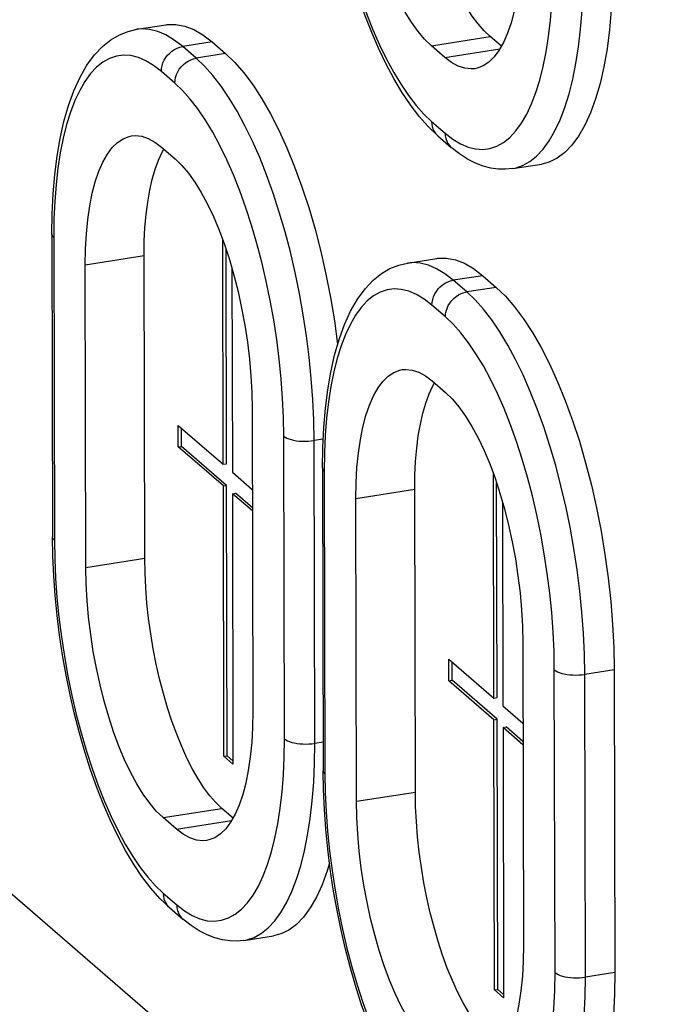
# Model space of a CAD drawing. Header units: millimetres. Extents: x -2579 to 1363, y -329 to 2298.
# Tile 188 of 256: x -116 to -60, y 927 to 1012. Entities that reach past the tile are written whole.
import ezdxf

# ---------------------------------------------------------------- set-up
doc = ezdxf.new("R2010")
doc.units = ezdxf.units.MM
doc.header["$LTSCALE"] = 30.734
doc.layers.get('0').update_dxf_attribs({"linetype": 'CONTINUOUS'})

msp = doc.modelspace()

# ---------------------------------------------------------------- linework, layer by layer
at = {"color": 7}
for p, q in [((-106.072, 1011.301), (-103.539, 1011.696)), ((-74.665, 1009.844), (-75.629, 1010.676)), ((-99.589, 1010.214), (-98.424, 1009.207)), ((-79.531, 1008.88), (-80.697, 1009.886)), ((-80.146, 1002.142), (-78.98, 1001.136)), ((-103.947, 1001.152), (-102.781, 1000.146)), ((-73.72, 999.305), (-71.186, 999.7)), ((-113.395, 993.658), (-113.336, 967.589)), ((-98.622, 973.843), (-98.666, 993.151)), ((-98.345, 973.886), (-98.387, 992.353)), ((-105.391, 965.748), (-105.45, 991.817)), ((-82.757, 991.173), (-80.223, 991.568)), ((-110.458, 964.958), (-110.517, 991.027)), ((-97.884, 990.733), (-97.845, 973.172)), ((-76.274, 990.086), (-75.108, 989.079)), ((-175.863, 987.783), (34.299, 806.353)), ((-80.632, 981.024), (-79.466, 980.018)), ((-96.139, 978.615), (-96.081, 952.546)), ((-102.504, 975.336), (-102.508, 977.198)), ((-102.508, 977.198), (-98.622, 973.843)), ((-102.227, 975.379), (-102.231, 976.958)), ((-102.504, 975.336), (-102.227, 975.379)), ((-98.618, 971.981), (-102.504, 975.336)), ((-98.341, 972.024), (-102.227, 975.379)), ((-98.622, 973.843), (-98.345, 973.886)), ((-90.079, 973.53), (-90.02, 947.461)), ((-97.845, 973.172), (-96.124, 971.686)), ((-75.306, 953.715), (-75.35, 973.023)), ((-98.618, 971.981), (-98.341, 972.024)), ((-98.565, 948.705), (-98.618, 971.981)), ((-98.289, 948.748), (-98.341, 972.024)), ((-82.075, 945.62), (-82.134, 971.689)), ((-75.03, 953.758), (-75.072, 972.225)), ((-97.841, 971.31), (-97.564, 971.353)), ((-97.841, 971.31), (-97.788, 948.034)), ((-96.12, 969.824), (-97.841, 971.31)), ((-96.12, 970.107), (-97.564, 971.353)), ((-87.143, 944.83), (-87.202, 970.899)), ((-74.569, 970.605), (-74.529, 953.044)), ((-72.824, 958.487), (-72.765, 932.418)), ((-79.188, 955.208), (-79.192, 957.07)), ((-79.192, 957.07), (-75.306, 953.715)), ((-78.912, 955.251), (-78.915, 956.83)), ((-64.95, 956.15), (-64.891, 930.081)), ((-79.188, 955.208), (-78.912, 955.251)), ((-75.302, 951.853), (-79.188, 955.208)), ((-75.026, 951.896), (-78.912, 955.251)), ((-75.306, 953.715), (-75.03, 953.758)), ((-74.529, 953.044), (-72.808, 951.558)), ((-75.302, 951.853), (-75.026, 951.896)), ((-75.249, 928.577), (-75.302, 951.853)), ((-74.973, 928.62), (-75.026, 951.896)), ((-74.525, 951.182), (-74.249, 951.225)), ((-74.525, 951.182), (-74.472, 927.906)), ((-72.804, 949.696), (-74.525, 951.182)), ((-72.805, 949.979), (-74.249, 951.225)), ((-98.565, 948.705), (-98.289, 948.748)), ((-97.789, 948.316), (-98.289, 948.748)), ((-97.788, 948.034), (-98.565, 948.705)), ((-97.785, 943.385), (-98.749, 944.217)), ((-102.651, 942.421), (-103.817, 943.428)), ((-103.266, 935.684), (-102.1, 934.677)), ((-96.84, 932.846), (-94.306, 933.241)), ((-75.249, 928.577), (-74.973, 928.62)), ((-74.472, 927.906), (-75.249, 928.577)), ((-74.473, 928.188), (-74.973, 928.62))]:
    msp.add_line(p, q, dxfattribs=at)
at = {"color": 2}
for p, q in [((-80.697, 1009.886), (-75.629, 1010.676)), ((-99.589, 1010.214), (-102.123, 1009.819)), ((-100.957, 1008.812), (-102.123, 1009.819)), ((-98.424, 1009.207), (-100.957, 1008.812)), ((-79.531, 1008.88), (-74.794, 1009.618)), ((-102.796, 1006.663), (-103.962, 1007.669)), ((-80.682, 1003.369), (-79.516, 1002.363)), ((-113.238, 993.376), (-113.179, 967.306)), ((-110.517, 991.027), (-105.45, 991.817)), ((-76.274, 990.086), (-78.808, 989.691)), ((-77.642, 988.684), (-78.808, 989.691)), ((-75.108, 989.079), (-77.642, 988.684)), ((-79.48, 986.535), (-80.646, 987.541)), ((-93.36, 950.198), (-93.419, 976.267)), ((-90.02, 976.005), (-90.799, 975.883)), ((-90.74, 949.814), (-90.799, 975.883)), ((-89.922, 973.248), (-89.863, 947.178)), ((-87.202, 970.899), (-82.134, 971.689)), ((-110.458, 964.958), (-105.391, 965.748)), ((-70.045, 930.07), (-70.104, 956.139)), ((-64.95, 956.15), (-67.484, 955.755)), ((-67.425, 929.686), (-67.484, 955.755)), ((-90.026, 949.925), (-90.74, 949.814)), ((-87.143, 944.83), (-82.075, 945.62)), ((-103.817, 943.428), (-98.749, 944.217)), ((-102.651, 942.421), (-97.914, 943.159)), ((-103.802, 936.91), (-102.636, 935.904)), ((-64.891, 930.081), (-67.425, 929.686))]:
    msp.add_line(p, q, dxfattribs=at)
at = {"color": 7}
for points in [[(-80.146, 1002.142), (-80.963, 1002.919), (-81.75, 1003.806), (-82.509, 1004.798), (-83.238, 1005.885), (-83.934, 1007.056), (-84.598, 1008.306), (-85.231, 1009.629), (-85.832, 1011.019), (-86.4, 1012.472), (-86.933, 1013.981), (-87.432, 1015.541), (-87.894, 1017.144), (-88.318, 1018.784), (-88.703, 1020.454), (-89.047, 1022.148), (-89.349, 1023.858), (-89.607, 1025.576), (-89.821, 1027.296), (-89.99, 1029.011), (-90.113, 1030.712), (-90.188, 1032.394), (-90.216, 1034.048)], [(-75.629, 1010.676), (-76.149, 1011.174), (-76.663, 1011.763), (-77.172, 1012.445), (-77.672, 1013.213), (-78.16, 1014.064), (-78.632, 1014.99), (-79.086, 1015.989), (-79.519, 1017.051), (-79.928, 1018.172), (-80.311, 1019.345), (-80.665, 1020.561), (-80.988, 1021.814), (-81.279, 1023.097), (-81.535, 1024.4), (-81.754, 1025.716), (-81.937, 1027.037), (-82.08, 1028.354), (-82.184, 1029.661), (-82.248, 1030.943), (-82.271, 1032.207)], [(-80.697, 1009.886), (-81.275, 1010.446), (-81.844, 1011.117), (-82.408, 1011.902), (-82.958, 1012.791), (-83.492, 1013.78), (-84.005, 1014.858), (-84.492, 1016.02), (-84.951, 1017.255), (-85.378, 1018.555), (-85.77, 1019.909), (-86.123, 1021.307), (-86.436, 1022.739), (-86.704, 1024.194), (-86.928, 1025.66), (-87.104, 1027.126), (-87.232, 1028.582), (-87.31, 1030.01), (-87.339, 1031.417)], [(-72.961, 1019.005), (-72.983, 1017.642), (-73.055, 1016.343), (-73.177, 1015.103), (-73.347, 1013.935), (-73.565, 1012.85), (-73.828, 1011.855), (-74.135, 1010.958), (-74.483, 1010.165), (-74.87, 1009.484), (-75.293, 1008.917), (-75.748, 1008.472), (-76.233, 1008.149), (-76.743, 1007.953), (-76.949, 1007.911)], [(-65.087, 1016.668), (-65.114, 1014.79), (-65.203, 1012.988), (-65.353, 1011.258), (-65.564, 1009.614), (-65.835, 1008.068), (-66.163, 1006.629), (-66.547, 1005.305), (-66.984, 1004.105), (-67.472, 1003.037), (-68.007, 1002.105), (-68.587, 1001.318), (-69.207, 1000.679), (-69.865, 1000.193), (-70.554, 999.861), (-71.186, 999.7)], [(-103.539, 1011.696), (-103.452, 1011.708), (-102.709, 1011.724), (-101.946, 1011.581), (-101.169, 1011.28), (-100.384, 1010.825), (-99.589, 1010.214)], [(-113.395, 993.658), (-113.37, 995.419), (-113.287, 997.134), (-113.146, 998.792), (-112.944, 1000.387), (-112.681, 1001.912), (-112.355, 1003.36), (-111.963, 1004.727), (-111.503, 1005.996), (-110.969, 1007.166), (-110.371, 1008.202), (-109.72, 1009.089), (-109.026, 1009.821), (-108.313, 1010.392), (-107.58, 1010.823), (-106.829, 1011.124), (-106.072, 1011.301)], [(-98.424, 1009.207), (-97.628, 1008.445), (-96.842, 1007.545), (-96.064, 1006.502), (-95.299, 1005.327), (-94.553, 1004.026), (-93.831, 1002.609), (-93.137, 1001.083), (-92.475, 999.457), (-91.849, 997.743), (-91.263, 995.95), (-90.722, 994.089), (-90.227, 992.172), (-89.783, 990.211), (-89.392, 988.218), (-89.056, 986.206), (-88.777, 984.185), (-88.774, 984.158)], [(-76.949, 1007.911), (-77.274, 1007.884), (-77.822, 1007.944), (-78.384, 1008.13), (-78.953, 1008.442), (-79.531, 1008.88)], [(-110.517, 991.027), (-110.495, 992.39), (-110.423, 993.689), (-110.301, 994.929), (-110.131, 996.097), (-109.913, 997.182), (-109.65, 998.177), (-109.343, 999.074), (-108.995, 999.867), (-108.608, 1000.549), (-108.185, 1001.115), (-107.73, 1001.56), (-107.245, 1001.883), (-106.736, 1002.079), (-106.529, 1002.121)], [(-106.529, 1002.121), (-106.204, 1002.148), (-105.656, 1002.088), (-105.094, 1001.902), (-104.525, 1001.59), (-103.947, 1001.152)], [(-105.45, 991.817), (-105.432, 993.045), (-105.374, 994.223), (-105.275, 995.354), (-105.137, 996.429), (-104.96, 997.44), (-104.746, 998.381), (-104.495, 999.247), (-104.209, 1000.031), (-103.89, 1000.73), (-103.747, 1000.979)], [(-73.72, 999.305), (-74.322, 999.247), (-74.943, 999.261), (-75.578, 999.35), (-76.228, 999.52), (-76.898, 999.777), (-77.582, 1000.129), (-78.276, 1000.579), (-78.98, 1001.136)], [(-102.781, 1000.146), (-102.203, 999.586), (-101.634, 998.915), (-101.07, 998.13), (-100.52, 997.241), (-99.986, 996.252), (-99.474, 995.174), (-98.986, 994.012), (-98.527, 992.777), (-98.1, 991.477), (-97.708, 990.123), (-97.355, 988.725), (-97.042, 987.293), (-96.774, 985.838), (-96.55, 984.372), (-96.374, 982.906), (-96.246, 981.45), (-96.168, 980.022), (-96.139, 978.615)], [(-90.079, 973.53), (-90.054, 975.291), (-89.972, 977.006), (-89.83, 978.664), (-89.629, 980.259), (-89.366, 981.784), (-89.04, 983.232), (-88.647, 984.599), (-88.187, 985.868), (-87.653, 987.038), (-87.056, 988.074), (-86.404, 988.961), (-85.71, 989.693), (-84.998, 990.264), (-84.264, 990.695), (-83.513, 990.996), (-82.757, 991.173)], [(-80.223, 991.568), (-80.136, 991.58), (-79.393, 991.596), (-78.631, 991.453), (-77.854, 991.152), (-77.069, 990.697), (-76.274, 990.086)], [(-75.108, 989.079), (-74.313, 988.317), (-73.527, 987.417), (-72.748, 986.374), (-71.983, 985.199), (-71.237, 983.898), (-70.515, 982.481), (-69.821, 980.955), (-69.159, 979.329), (-68.533, 977.615), (-67.948, 975.822), (-67.406, 973.961), (-66.912, 972.044), (-66.467, 970.083), (-66.076, 968.09), (-65.74, 966.078), (-65.461, 964.057), (-65.242, 962.042), (-65.083, 960.044), (-64.986, 958.082), (-64.95, 956.15)], [(-87.202, 970.899), (-87.179, 972.262), (-87.108, 973.561), (-86.986, 974.801), (-86.816, 975.969), (-86.598, 977.054), (-86.335, 978.049), (-86.028, 978.946), (-85.679, 979.739), (-85.292, 980.421), (-84.869, 980.987), (-84.414, 981.432), (-83.93, 981.755), (-83.42, 981.951), (-83.214, 981.993)], [(-83.214, 981.993), (-82.889, 982.02), (-82.34, 981.96), (-81.778, 981.774), (-81.209, 981.462), (-80.632, 981.024)], [(-82.134, 971.689), (-82.116, 972.917), (-82.058, 974.095), (-81.96, 975.226), (-81.822, 976.301), (-81.645, 977.312), (-81.43, 978.253), (-81.179, 979.119), (-80.893, 979.903), (-80.574, 980.602), (-80.431, 980.851)], [(-79.466, 980.018), (-78.888, 979.458), (-78.318, 978.787), (-77.755, 978.002), (-77.204, 977.113), (-76.671, 976.124), (-76.158, 975.046), (-75.67, 973.884), (-75.211, 972.649), (-74.784, 971.349), (-74.392, 969.995), (-74.039, 968.597), (-73.727, 967.165), (-73.458, 965.71), (-73.235, 964.244), (-73.058, 962.778), (-72.93, 961.322), (-72.852, 959.894), (-72.824, 958.487)], [(-103.266, 935.684), (-104.083, 936.46), (-104.87, 937.347), (-105.629, 938.339), (-106.358, 939.427), (-107.054, 940.597), (-107.718, 941.847), (-108.351, 943.17), (-108.952, 944.56), (-109.519, 946.013), (-110.053, 947.522), (-110.552, 949.082), (-111.014, 950.685), (-111.438, 952.325), (-111.823, 953.995), (-112.167, 955.689), (-112.468, 957.399), (-112.727, 959.117), (-112.941, 960.837), (-113.11, 962.552), (-113.233, 964.253), (-113.308, 965.935), (-113.336, 967.589)], [(-98.749, 944.217), (-99.269, 944.715), (-99.783, 945.304), (-100.292, 945.986), (-100.792, 946.754), (-101.28, 947.605), (-101.752, 948.532), (-102.206, 949.53), (-102.639, 950.592), (-103.048, 951.713), (-103.431, 952.886), (-103.785, 954.102), (-104.108, 955.356), (-104.398, 956.638), (-104.654, 957.941), (-104.874, 959.257), (-105.056, 960.578), (-105.2, 961.895), (-105.304, 963.202), (-105.367, 964.485), (-105.391, 965.748)], [(-103.817, 943.428), (-104.395, 943.987), (-104.964, 944.658), (-105.528, 945.443), (-106.078, 946.333), (-106.612, 947.321), (-107.124, 948.399), (-107.612, 949.561), (-108.071, 950.796), (-108.498, 952.096), (-108.89, 953.45), (-109.243, 954.848), (-109.556, 956.28), (-109.824, 957.735), (-110.048, 959.201), (-110.224, 960.667), (-110.352, 962.123), (-110.43, 963.551), (-110.458, 964.958)], [(-96.081, 952.546), (-96.103, 951.183), (-96.175, 949.884), (-96.296, 948.644), (-96.467, 947.476), (-96.684, 946.391), (-96.948, 945.396), (-97.255, 944.499), (-97.603, 943.706), (-97.99, 943.025), (-98.413, 942.458), (-98.868, 942.013), (-99.353, 941.69), (-99.862, 941.494), (-100.069, 941.452)], [(-79.95, 915.556), (-80.767, 916.332), (-81.554, 917.219), (-82.313, 918.211), (-83.042, 919.299), (-83.738, 920.469), (-84.403, 921.719), (-85.035, 923.042), (-85.636, 924.432), (-86.204, 925.885), (-86.738, 927.394), (-87.236, 928.954), (-87.698, 930.557), (-88.122, 932.197), (-88.507, 933.867), (-88.851, 935.561), (-89.153, 937.271), (-89.411, 938.989), (-89.626, 940.709), (-89.794, 942.424), (-89.917, 944.125), (-89.992, 945.807), (-90.02, 947.461)], [(-75.433, 924.089), (-75.953, 924.587), (-76.467, 925.176), (-76.976, 925.858), (-77.476, 926.626), (-77.964, 927.477), (-78.436, 928.404), (-78.89, 929.402), (-79.323, 930.464), (-79.732, 931.585), (-80.115, 932.758), (-80.469, 933.974), (-80.792, 935.228), (-81.083, 936.51), (-81.339, 937.813), (-81.558, 939.129), (-81.741, 940.45), (-81.884, 941.767), (-81.988, 943.074), (-82.052, 944.357), (-82.075, 945.62)], [(-80.501, 923.299), (-81.079, 923.859), (-81.649, 924.53), (-82.212, 925.315), (-82.763, 926.205), (-83.296, 927.193), (-83.809, 928.271), (-84.296, 929.433), (-84.756, 930.668), (-85.183, 931.968), (-85.574, 933.322), (-85.928, 934.72), (-86.24, 936.152), (-86.509, 937.607), (-86.732, 939.073), (-86.908, 940.539), (-87.036, 941.995), (-87.114, 943.423), (-87.143, 944.83)], [(-100.069, 941.452), (-100.394, 941.425), (-100.942, 941.485), (-101.504, 941.671), (-102.073, 941.983), (-102.651, 942.421)], [(-89.476, 939.505), (-89.667, 938.846), (-90.104, 937.646), (-90.592, 936.578), (-91.127, 935.646), (-91.707, 934.86), (-92.327, 934.22), (-92.984, 933.734), (-93.674, 933.403), (-94.306, 933.241)], [(-96.84, 932.846), (-97.442, 932.788), (-98.063, 932.802), (-98.697, 932.891), (-99.348, 933.061), (-100.018, 933.319), (-100.702, 933.67), (-101.396, 934.12), (-102.1, 934.677)], [(-72.765, 932.418), (-72.787, 931.055), (-72.859, 929.756), (-72.981, 928.516), (-73.151, 927.348), (-73.369, 926.263), (-73.632, 925.268), (-73.939, 924.371), (-74.287, 923.578), (-74.675, 922.897), (-75.097, 922.33), (-75.553, 921.885), (-76.037, 921.562), (-76.547, 921.366), (-76.753, 921.324)], [(-64.891, 930.081), (-64.918, 928.203), (-65.007, 926.401), (-65.157, 924.671), (-65.368, 923.027), (-65.639, 921.481), (-65.967, 920.042), (-66.351, 918.718), (-66.788, 917.518), (-67.276, 916.45), (-67.811, 915.518), (-68.391, 914.731), (-69.011, 914.092), (-69.669, 913.606), (-70.359, 913.275), (-70.99, 913.113)]]:
    msp.add_lwpolyline(points, dxfattribs=at)
at = {"color": 2}
for points in [[(-90.059, 1033.765), (-90.031, 1032.148), (-89.957, 1030.505), (-89.835, 1028.833), (-89.667, 1027.145), (-89.453, 1025.45), (-89.195, 1023.756), (-88.894, 1022.072), (-88.551, 1020.407), (-88.168, 1018.769), (-87.748, 1017.166), (-87.291, 1015.607), (-86.802, 1014.099), (-86.281, 1012.651), (-85.732, 1011.269), (-85.158, 1009.96), (-84.561, 1008.732), (-83.944, 1007.591), (-83.311, 1006.542), (-82.665, 1005.59), (-82.009, 1004.741), (-81.349, 1004.002), (-80.682, 1003.369)], [(-79.516, 1002.363), (-78.85, 1001.845), (-78.19, 1001.445), (-77.536, 1001.162), (-76.891, 1001), (-76.261, 1000.958), (-75.647, 1001.037), (-75.053, 1001.238), (-74.482, 1001.557), (-73.938, 1001.995), (-73.421, 1002.548), (-72.937, 1003.215), (-72.485, 1003.99), (-72.07, 1004.872), (-71.694, 1005.854), (-71.357, 1006.933), (-71.062, 1008.102), (-70.811, 1009.357), (-70.604, 1010.689), (-70.443, 1012.093), (-70.328, 1013.56), (-70.261, 1015.08), (-70.241, 1016.657)], [(-73.72, 999.305), (-73.477, 999.352), (-72.834, 999.569), (-72.216, 999.915), (-71.625, 1000.389), (-71.066, 1000.989), (-70.541, 1001.71), (-70.052, 1002.551), (-69.603, 1003.506), (-69.195, 1004.57), (-68.83, 1005.738), (-68.511, 1007.005), (-68.238, 1008.363), (-68.014, 1009.806), (-67.84, 1011.327), (-67.716, 1012.917), (-67.642, 1014.568), (-67.621, 1016.273)], [(-102.123, 1009.819), (-102.844, 1010.379), (-103.561, 1010.814), (-104.27, 1011.12), (-104.968, 1011.295), (-105.651, 1011.341), (-106.072, 1011.301)], [(-103.962, 1007.669), (-103.947, 1007.915), (-103.9, 1008.161), (-103.823, 1008.404), (-103.717, 1008.639), (-103.584, 1008.862), (-103.425, 1009.07), (-103.244, 1009.259), (-103.044, 1009.426), (-102.828, 1009.567), (-102.6, 1009.681), (-102.364, 1009.765), (-102.123, 1009.819)], [(-103.962, 1007.669), (-104.628, 1008.187), (-105.288, 1008.587), (-105.942, 1008.87), (-106.587, 1009.032), (-107.217, 1009.074), (-107.831, 1008.995), (-108.425, 1008.795), (-108.996, 1008.475), (-109.541, 1008.037), (-110.057, 1007.484), (-110.542, 1006.818), (-110.993, 1006.042), (-111.408, 1005.16), (-111.784, 1004.178), (-112.121, 1003.099), (-112.416, 1001.93), (-112.667, 1000.676), (-112.874, 999.343), (-113.035, 997.94), (-113.15, 996.472), (-113.217, 994.952), (-113.238, 993.376)], [(-102.796, 1006.663), (-102.781, 1006.909), (-102.734, 1007.155), (-102.657, 1007.397), (-102.551, 1007.633), (-102.418, 1007.856), (-102.259, 1008.064), (-102.078, 1008.253), (-101.878, 1008.419), (-101.662, 1008.561), (-101.434, 1008.675), (-101.198, 1008.759), (-100.957, 1008.812)], [(-90.799, 975.883), (-90.829, 977.632), (-90.91, 979.417), (-91.042, 981.228), (-91.224, 983.056), (-91.455, 984.893), (-91.735, 986.727), (-92.061, 988.551), (-92.433, 990.355), (-92.847, 992.13), (-93.303, 993.866), (-93.797, 995.555), (-94.328, 997.188), (-94.892, 998.757), (-95.486, 1000.254), (-96.109, 1001.671), (-96.755, 1003.001), (-97.423, 1004.238), (-98.109, 1005.374), (-98.809, 1006.405), (-99.519, 1007.325), (-100.237, 1008.128), (-100.957, 1008.812)], [(-93.419, 976.267), (-93.447, 977.884), (-93.521, 979.527), (-93.643, 981.199), (-93.811, 982.887), (-94.025, 984.582), (-94.283, 986.276), (-94.584, 987.96), (-94.927, 989.625), (-95.31, 991.263), (-95.73, 992.866), (-96.187, 994.425), (-96.676, 995.933), (-97.197, 997.381), (-97.746, 998.763), (-98.321, 1000.072), (-98.918, 1001.3), (-99.534, 1002.441), (-100.167, 1003.491), (-100.813, 1004.442), (-101.469, 1005.291), (-102.129, 1006.03), (-102.796, 1006.663)], [(-80.682, 1003.369), (-80.666, 1003.129), (-80.618, 1002.897), (-80.54, 1002.678), (-80.433, 1002.477), (-80.299, 1002.295), (-80.146, 1002.142)], [(-79.516, 1002.363), (-79.5, 1002.122), (-79.452, 1001.891), (-79.374, 1001.672), (-79.267, 1001.47), (-79.133, 1001.288), (-78.98, 1001.136)], [(-113.238, 993.376), (-113.323, 993.466), (-113.376, 993.559), (-113.395, 993.658)], [(-78.808, 989.691), (-79.528, 990.251), (-80.245, 990.686), (-80.954, 990.992), (-81.652, 991.167), (-82.335, 991.212), (-82.757, 991.173)], [(-80.646, 987.541), (-80.631, 987.787), (-80.585, 988.033), (-80.508, 988.276), (-80.401, 988.511), (-80.268, 988.734), (-80.109, 988.942), (-79.929, 989.131), (-79.729, 989.298), (-79.513, 989.439), (-79.284, 989.553), (-79.048, 989.637), (-78.808, 989.691)], [(-80.646, 987.541), (-81.313, 988.059), (-81.972, 988.459), (-82.627, 988.742), (-83.271, 988.904), (-83.902, 988.946), (-84.516, 988.867), (-85.109, 988.667), (-85.68, 988.347), (-86.225, 987.909), (-86.741, 987.356), (-87.226, 986.69), (-87.677, 985.914), (-88.092, 985.032), (-88.469, 984.05), (-88.805, 982.971), (-89.1, 981.802), (-89.352, 980.548), (-89.559, 979.215), (-89.72, 977.812), (-89.834, 976.344), (-89.902, 974.824), (-89.922, 973.248)], [(-79.48, 986.535), (-79.465, 986.78), (-79.419, 987.027), (-79.342, 987.269), (-79.236, 987.505), (-79.102, 987.728), (-78.944, 987.936), (-78.763, 988.125), (-78.563, 988.291), (-78.347, 988.433), (-78.119, 988.547), (-77.882, 988.631), (-77.642, 988.684)], [(-67.484, 955.755), (-67.513, 957.504), (-67.594, 959.289), (-67.726, 961.1), (-67.908, 962.928), (-68.14, 964.765), (-68.419, 966.599), (-68.746, 968.423), (-69.117, 970.227), (-69.532, 972.002), (-69.987, 973.738), (-70.482, 975.427), (-71.012, 977.06), (-71.576, 978.629), (-72.171, 980.126), (-72.793, 981.543), (-73.44, 982.873), (-74.108, 984.11), (-74.793, 985.246), (-75.493, 986.277), (-76.203, 987.197), (-76.921, 988), (-77.642, 988.684)], [(-70.104, 956.139), (-70.131, 957.756), (-70.206, 959.399), (-70.328, 961.071), (-70.496, 962.759), (-70.709, 964.454), (-70.967, 966.148), (-71.269, 967.832), (-71.611, 969.497), (-71.994, 971.135), (-72.415, 972.738), (-72.871, 974.297), (-73.361, 975.805), (-73.882, 977.253), (-74.43, 978.635), (-75.005, 979.944), (-75.602, 981.172), (-76.219, 982.313), (-76.852, 983.363), (-77.498, 984.314), (-78.153, 985.163), (-78.814, 985.902), (-79.48, 986.535)], [(-93.419, 976.267), (-93.302, 976.182), (-93.155, 976.103), (-92.982, 976.032), (-92.784, 975.97), (-92.565, 975.918), (-92.33, 975.876), (-92.082, 975.847), (-91.825, 975.829), (-91.564, 975.824), (-91.303, 975.832), (-91.046, 975.851), (-90.799, 975.883)], [(-89.922, 973.248), (-90.008, 973.338), (-90.06, 973.431), (-90.079, 973.53)], [(-113.179, 967.306), (-113.264, 967.396), (-113.317, 967.49), (-113.336, 967.589)], [(-113.179, 967.306), (-113.151, 965.689), (-113.077, 964.046), (-112.955, 962.375), (-112.787, 960.687), (-112.573, 958.991), (-112.315, 957.297), (-112.014, 955.614), (-111.671, 953.948), (-111.288, 952.31), (-110.868, 950.707), (-110.411, 949.148), (-109.922, 947.64), (-109.401, 946.192), (-108.852, 944.81), (-108.277, 943.502), (-107.68, 942.273), (-107.064, 941.132), (-106.431, 940.083), (-105.785, 939.131), (-105.129, 938.283), (-104.468, 937.543), (-103.802, 936.91)], [(-70.104, 956.139), (-69.987, 956.054), (-69.84, 955.975), (-69.666, 955.904), (-69.468, 955.842), (-69.25, 955.79), (-69.014, 955.748), (-68.766, 955.719), (-68.509, 955.701), (-68.248, 955.696), (-67.987, 955.704), (-67.731, 955.723), (-67.484, 955.755)], [(-102.636, 935.904), (-101.97, 935.386), (-101.31, 934.986), (-100.656, 934.704), (-100.011, 934.541), (-99.381, 934.499), (-98.767, 934.578), (-98.173, 934.779), (-97.602, 935.098), (-97.057, 935.536), (-96.541, 936.089), (-96.056, 936.756), (-95.605, 937.531), (-95.19, 938.413), (-94.813, 939.395), (-94.477, 940.474), (-94.182, 941.643), (-93.931, 942.898), (-93.724, 944.23), (-93.563, 945.634), (-93.448, 947.101), (-93.381, 948.621), (-93.36, 950.198)], [(-96.84, 932.846), (-96.597, 932.893), (-95.954, 933.11), (-95.335, 933.456), (-94.745, 933.93), (-94.186, 934.53), (-93.661, 935.252), (-93.172, 936.092), (-92.723, 937.047), (-92.315, 938.111), (-91.95, 939.28), (-91.631, 940.546), (-91.358, 941.904), (-91.134, 943.347), (-90.96, 944.868), (-90.835, 946.458), (-90.762, 948.109), (-90.74, 949.814)], [(-93.36, 950.198), (-93.243, 950.112), (-93.096, 950.034), (-92.923, 949.963), (-92.725, 949.901), (-92.506, 949.849), (-92.271, 949.807), (-92.023, 949.778), (-91.766, 949.76), (-91.505, 949.755), (-91.244, 949.762), (-90.988, 949.782), (-90.74, 949.814)], [(-89.863, 947.178), (-89.949, 947.268), (-90.001, 947.362), (-90.02, 947.461)], [(-89.863, 947.178), (-89.835, 945.561), (-89.761, 943.918), (-89.639, 942.247), (-89.471, 940.559), (-89.257, 938.863), (-88.999, 937.169), (-88.698, 935.486), (-88.355, 933.82), (-87.973, 932.182), (-87.552, 930.579), (-87.096, 929.02), (-86.606, 927.512), (-86.085, 926.064), (-85.536, 924.682), (-84.962, 923.374), (-84.365, 922.145), (-83.748, 921.004), (-83.115, 919.955), (-82.469, 919.003), (-81.813, 918.155), (-81.153, 917.415), (-80.486, 916.782)], [(-103.802, 936.91), (-103.786, 936.67), (-103.738, 936.438), (-103.66, 936.219), (-103.553, 936.018), (-103.418, 935.836), (-103.266, 935.684)], [(-102.636, 935.904), (-102.62, 935.663), (-102.572, 935.432), (-102.494, 935.213), (-102.387, 935.011), (-102.253, 934.83), (-102.1, 934.677)], [(-79.32, 915.776), (-78.654, 915.258), (-77.994, 914.858), (-77.34, 914.576), (-76.696, 914.413), (-76.065, 914.371), (-75.451, 914.45), (-74.857, 914.651), (-74.287, 914.97), (-73.742, 915.408), (-73.225, 915.961), (-72.741, 916.628), (-72.29, 917.403), (-71.875, 918.285), (-71.498, 919.267), (-71.161, 920.346), (-70.866, 921.515), (-70.615, 922.77), (-70.408, 924.102), (-70.247, 925.506), (-70.132, 926.973), (-70.065, 928.493), (-70.045, 930.07)], [(-73.524, 912.718), (-73.281, 912.765), (-72.638, 912.982), (-72.02, 913.328), (-71.43, 913.802), (-70.87, 914.402), (-70.345, 915.124), (-69.857, 915.964), (-69.407, 916.919), (-68.999, 917.983), (-68.634, 919.152), (-68.315, 920.418), (-68.043, 921.776), (-67.819, 923.219), (-67.644, 924.74), (-67.52, 926.33), (-67.447, 927.981), (-67.425, 929.686)], [(-70.045, 930.07), (-69.928, 929.984), (-69.781, 929.906), (-69.607, 929.835), (-69.409, 929.773), (-69.191, 929.721), (-68.955, 929.679), (-68.707, 929.65), (-68.45, 929.632), (-68.189, 929.627), (-67.928, 929.634), (-67.672, 929.654), (-67.425, 929.686)]]:
    msp.add_lwpolyline(points, dxfattribs=at)

doc.saveas('drawing.dxf')
